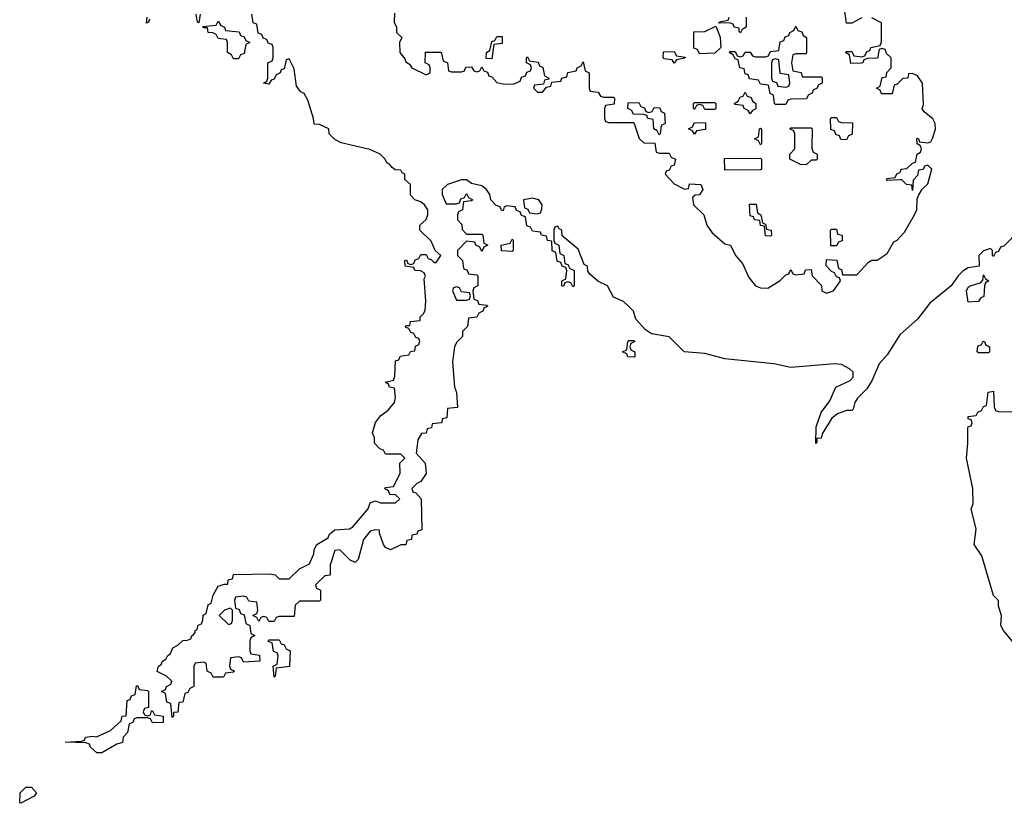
# Model space of a CAD drawing. Header units: inches. Extents: x 2718490 to 2828976, y 856982 to 957410.
# Tile 8 of 63: x 2736526 to 2740413, y 902689 to 905780. Entities that reach past the tile are written whole.
import ezdxf

# ---------------------------------------------------------------- set-up
doc = ezdxf.new("R2010")
doc.units = ezdxf.units.IN
doc.header["$MEASUREMENT"] = 0
doc.layers.add('C7930', color=7, linetype='Continuous')
doc.layers.add('C7940', color=7, linetype='Continuous')

msp = doc.modelspace()

# ---------------------------------------------------------------- linework, layer by layer
at = {"layer": 'C7930', "color": 6}
for points in [[(2737038, 905782), (2737034, 905770), (2737026, 905766), (2737028.7, 905790)], [(2740000, 904536.4), (2739950, 904458.4), (2739918, 904422), (2739890, 904355.3), (2739870, 904324), (2739832.8, 904287.2), (2739822, 904270), (2739816, 904244), (2739810, 904238), (2739790, 904238), (2739754.6, 904225.4), (2739732.1, 904207.9), (2739694, 904146), (2739690, 904129), (2739672, 904128), (2739672, 904112), (2739668, 904108), (2739670, 904174), (2739689.6, 904230), (2739723.3, 904276.7), (2739748, 904330), (2739803.7, 904356.3), (2739815.3, 904370), (2739815.3, 904390), (2739802, 904402), (2739770, 904419.7), (2739742.8, 904422.8), (2739570, 904407.3), (2739502.2, 904422.2), (2739310, 904442.3), (2739230, 904462.6), (2739148.7, 904470), (2739090, 904529.2), (2739020.4, 904540.4), (2738996.4, 904556.4), (2738958, 904598), (2738948.7, 904630), (2738930, 904648.7), (2738910, 904668), (2738870, 904686), (2738846, 904730), (2738808.4, 904748.4), (2738776.4, 904776.4), (2738768, 904788), (2738767.3, 904807.3), (2738754.6, 904814.6), (2738730, 904875.3), (2738667.3, 904927.3), (2738666, 904950), (2738655.3, 904955.3), (2738650, 904966), (2738638, 904962), (2738634, 904950), (2738634, 904910), (2738638, 904898), (2738654, 904890), (2738658, 904858), (2738674, 904850), (2738678, 904818), (2738690, 904814), (2738698, 904798), (2738714, 904790), (2738714, 904730), (2738710, 904726), (2738702, 904742), (2738690, 904746), (2738678, 904742), (2738672.7, 904727.3), (2738666, 904730), (2738666, 904750), (2738682, 904758), (2738686, 904790), (2738682, 904802), (2738667.3, 904807.3), (2738662, 904822), (2738647.3, 904827.3), (2738642, 904862), (2738628.4, 904868.4), (2738626, 904906), (2738608.9, 904908.9), (2738606, 904926), (2738586, 904930), (2738582, 904942), (2738550, 904946), (2738542, 904962), (2738527.3, 904967.3), (2738522, 905002), (2738507.3, 905007.3), (2738502, 905022), (2738487.3, 905027.3), (2738482, 905042), (2738450, 905046), (2738438, 905042), (2738434, 905026), (2738427.3, 905027.3), (2738422, 905042), (2738407.3, 905047.3), (2738386, 905070), (2738382, 905090), (2738368.7, 905110), (2738350, 905124), (2738310, 905134), (2738290, 905148), (2738270, 905148), (2738214, 905130), (2738194, 905110), (2738194, 905090), (2738210, 905054), (2738250, 905054), (2738262, 905058), (2738267.3, 905072.7), (2738282, 905078), (2738290, 905094), (2738298, 905078), (2738314, 905070), (2738310, 905066), (2738278, 905062), (2738274, 905030), (2738258, 905022), (2738254, 905010), (2738254, 904990), (2738271.6, 904971.6), (2738272.7, 904952.7), (2738290, 904934), (2738350, 904934), (2738354, 904930), (2738358, 904898), (2738374, 904890), (2738358, 904882), (2738350, 904866), (2738342, 904882), (2738326, 904890), (2738322, 904902), (2738290, 904906), (2738254, 904870), (2738254, 904850), (2738274, 904830), (2738278, 904798), (2738292, 904792), (2738298, 904778), (2738330, 904774), (2738334, 904770), (2738334, 904730), (2738318, 904722), (2738314, 904710), (2738318, 904678), (2738332.7, 904672.7), (2738338, 904658), (2738370, 904654), (2738374, 904650), (2738358, 904642), (2738354, 904630), (2738338, 904622), (2738330, 904606), (2738298, 904602), (2738294, 904570), (2738274, 904550), (2738274, 904530), (2738250, 904506), (2738242, 904490), (2738234, 904430), (2738242.8, 904330), (2738250.7, 904309.3), (2738254, 904250), (2738214, 904246), (2738212, 904210), (2738194, 904206), (2738192, 904190), (2738154, 904186), (2738152, 904170), (2738134, 904166), (2738130, 904148.7), (2738112, 904148), (2738098, 904122), (2738091.3, 904070), (2738126, 904030), (2738130.7, 903990), (2738110, 903958), (2738094, 903950), (2738074, 903930), (2738078, 903918), (2738090, 903914), (2738111, 903890), (2738112.7, 903767.3), (2738098, 903762), (2738094, 903750), (2738074, 903746), (2738072, 903730), (2738054, 903726), (2738050, 903708), (2738030, 903708), (2737990, 903688.7), (2737970, 903698), (2737962, 903710), (2737946, 903754), (2737946, 903766), (2737930, 903768), (2737910, 903762), (2737882.8, 903730), (2737862, 903650), (2737850, 903638), (2737830, 903648), (2737790, 903688), (2737770, 903686), (2737751, 903630), (2737751.6, 903588.4), (2737730, 903586), (2737694, 903550), (2737698, 903538), (2737714, 903530), (2737714, 903490), (2737710, 903486), (2737630, 903486), (2737614, 903470), (2737610, 903426), (2737550, 903426), (2737538, 903422), (2737530, 903406), (2737510, 903406), (2737502, 903422), (2737490, 903426), (2737478, 903422), (2737470, 903406), (2737462, 903422), (2737446, 903430), (2737462, 903438), (2737466, 903450), (2737462, 903482), (2737430, 903486), (2737422, 903502), (2737410, 903506), (2737378, 903502), (2737374, 903490), (2737378, 903458), (2737392.7, 903452.7), (2737398, 903438), (2737412.7, 903432.7), (2737418, 903398), (2737434, 903390), (2737438, 903358), (2737454, 903350), (2737438, 903342), (2737434, 903330), (2737434, 903290), (2737438, 903278), (2737472.7, 903272.7), (2737474, 903250), (2737410, 903246), (2737402, 903262), (2737390, 903266), (2737358, 903262), (2737354, 903230), (2737358, 903218), (2737374, 903210), (2737370, 903206), (2737338, 903202), (2737330, 903186), (2737290, 903186), (2737282, 903202), (2737266, 903210), (2737262, 903242), (2737250, 903246), (2737218, 903242), (2737214, 903230), (2737214, 903150), (2737198, 903142), (2737190, 903126), (2737178, 903122), (2737170, 903088), (2737154, 903086), (2737150, 903048.7), (2737132.7, 903047.3), (2737132.7, 903032.7), (2737127.3, 903027.3), (2737122, 903082), (2737107.3, 903087.3), (2737102, 903122), (2737086, 903130), (2737102, 903138), (2737106, 903150), (2737122, 903158), (2737126, 903170), (2737106, 903190), (2737068.7, 903208.7), (2737074, 903230), (2737084.2, 903235.8), (2737089.7, 903250), (2737103, 903257), (2737110, 903270.7), (2737120.9, 903279.1), (2737130, 903302), (2737150, 903312), (2737170, 903331), (2737188.4, 903331.6), (2737202, 903338), (2737206, 903350), (2737209.3, 903350.7), (2737218, 903362), (2737218, 903370), (2737226.3, 903373.7), (2737230, 903391), (2737243.1, 903396.9), (2737249.5, 903410.5), (2737250, 903431), (2737262, 903438), (2737270, 903471), (2737282, 903478), (2737289.6, 903510), (2737310, 903544.7), (2737332.7, 903552.7), (2737347.3, 903552.7), (2737348.7, 903570), (2737366, 903574), (2737370, 903591), (2737514.4, 903594.4), (2737534, 903590), (2737550, 903574), (2737590, 903574), (2737630, 903614), (2737670, 903634), (2737687.3, 903672.7), (2737688, 903690), (2737699, 903710), (2737743.7, 903736.3), (2737749.5, 903750), (2737770, 903767.3), (2737827.9, 903772.1), (2737841.2, 903778.8), (2737902, 903850), (2737910, 903874), (2737930, 903882), (2737950, 903874), (2738010, 903874), (2738026, 903890), (2738010, 903906), (2737987.3, 903907.3), (2737982, 903922), (2737966, 903930), (2737970, 903934), (2738002, 903938), (2738028, 903990), (2738026, 904030), (2738046, 904050), (2738030, 904066), (2737970, 904066), (2737962, 904082), (2737947.3, 904087.3), (2737926, 904110), (2737926, 904130), (2737918, 904150), (2737930, 904190.5), (2737950, 904217.1), (2737979.8, 904240.2), (2738005.2, 904270), (2738009, 904290), (2738006, 904326), (2737986, 904330), (2737982, 904342), (2737968, 904350), (2738002, 904358), (2738007.3, 904372.7), (2738010, 904434), (2738022, 904438), (2738027.3, 904452.7), (2738062, 904458), (2738068.4, 904471.6), (2738086, 904474), (2738088.4, 904491.6), (2738102, 904498), (2738106, 904510), (2738102, 904522), (2738090, 904526), (2738082, 904542), (2738070, 904546), (2738062, 904562), (2738050, 904566), (2738049.1, 904569.1), (2738050, 904572), (2738054, 904574), (2738066, 904574), (2738068, 904590), (2738107.3, 904592.7), (2738107.3, 904607.3), (2738120.4, 904619.6), (2738126.3, 904633.7), (2738129.6, 904670.4), (2738122.7, 904757.3), (2738128, 904768), (2738122, 904782), (2738108.7, 904788.7), (2738086, 904790), (2738082, 904802), (2738047.3, 904807.3), (2738046, 904830), (2738052.7, 904832.7), (2738058, 904818), (2738070, 904814), (2738082, 904818), (2738087.3, 904832.7), (2738102, 904838), (2738110, 904854), (2738130, 904854), (2738138, 904838), (2738150, 904834), (2738162, 904822), (2738170, 904822), (2738188, 904850), (2738166, 904870), (2738150, 904906), (2738106, 904950), (2738106, 904970), (2738130, 904992), (2738137.2, 905010), (2738137.2, 905030), (2738124, 905050), (2738110, 905061.2), (2738086, 905070), (2738068.4, 905088.4), (2738068, 905130), (2738046, 905150), (2738046, 905170), (2738035.3, 905175.3), (2738030, 905186), (2738008, 905188), (2737996.4, 905196.4), (2737986, 905210), (2737975.3, 905215.3), (2737968.7, 905230), (2737948.7, 905250), (2737907.7, 905267.7), (2737794.6, 905294.6), (2737770, 905308), (2737748, 905330), (2737746, 905350), (2737710, 905366), (2737688, 905368), (2737686, 905390), (2737663.1, 905463.1), (2737648.4, 905488.4), (2737635.3, 905495.3), (2737618, 905518), (2737610, 905586), (2737590, 905626), (2737578, 905622), (2737570, 905586), (2737558, 905582), (2737554, 905570), (2737538, 905562), (2737530, 905546), (2737518, 905542), (2737510, 905526), (2737488, 905530), (2737502, 905538), (2737506, 905550), (2737506, 905610), (2737522, 905618), (2737526, 905630), (2737526, 905670), (2737522, 905682), (2737507.3, 905687.3), (2737502, 905702), (2737487.3, 905707.3), (2737482, 905722), (2737467.3, 905727.3), (2737462, 905762), (2737447.3, 905767.3), (2737442, 905802)], [(2737238, 905802), (2737232.7, 905767.3), (2737228, 905770), (2737222, 905802)], [(2738006, 905806), (2738004.7, 905770), (2738014, 905750), (2738014, 905730), (2738034, 905710), (2738024.7, 905690), (2738026, 905650), (2738046, 905626), (2738050, 905614), (2738064.7, 905604.7), (2738074, 905590), (2738130, 905562), (2738146, 905570), (2738146, 905590), (2738142, 905602), (2738126, 905610), (2738128.4, 905651.6), (2738190, 905652), (2738198, 905618), (2738214, 905610), (2738218, 905578), (2738230, 905574), (2738270, 905574), (2738282, 905578), (2738287.3, 905592.7), (2738310, 905594), (2738318, 905578), (2738330, 905574), (2738342, 905578), (2738350, 905594), (2738358, 905578), (2738372.7, 905572.7), (2738378, 905558), (2738390, 905554), (2738410, 905532), (2738433.6, 905526.4), (2738474, 905526), (2738502, 905538), (2738507.3, 905552.7), (2738522, 905558), (2738527.3, 905572.7), (2738542, 905578), (2738546, 905590), (2738542, 905602), (2738526, 905610), (2738526, 905630), (2738530, 905634), (2738538, 905618), (2738572, 905612), (2738578, 905598), (2738591.6, 905591.6), (2738598, 905558), (2738614, 905550), (2738614, 905546), (2738598, 905542), (2738594, 905526), (2738558, 905522), (2738554, 905510), (2738570, 905494), (2738590, 905494), (2738606, 905514), (2738622, 905518), (2738626, 905534), (2738662, 905538), (2738666, 905550), (2738686, 905554), (2738690, 905572), (2738722, 905578), (2738726, 905590), (2738742, 905598), (2738750, 905614), (2738758, 905578), (2738774, 905570), (2738774, 905510), (2738778, 905498), (2738810, 905494), (2738818, 905478), (2738830, 905474), (2738870, 905474), (2738874, 905470), (2738872.7, 905447.3), (2738838, 905442), (2738834, 905430), (2738834, 905390), (2738838, 905378), (2738850, 905374), (2738950, 905374), (2738971.3, 905311.3), (2738990, 905294), (2739032.7, 905292.7), (2739038, 905258), (2739050, 905254), (2739090, 905254), (2739098, 905238), (2739114, 905230), (2739110, 905206), (2739098, 905202), (2739090, 905186), (2739078, 905182), (2739074, 905170), (2739110, 905132), (2739150, 905112), (2739166, 905114), (2739170, 905132), (2739214, 905130), (2739222, 905110), (2739210, 905088.7), (2739192, 905088), (2739182, 905078), (2739186, 905050), (2739226.8, 905010), (2739238, 904970), (2739258.7, 904938.7), (2739310, 904896), (2739331.1, 904891.1), (2739352, 904850), (2739378.5, 904818.5), (2739403.6, 904763.6), (2739430, 904730.5), (2739450, 904721.6), (2739478.9, 904721.1), (2739528.4, 904751.6), (2739550, 904774), (2739562, 904778), (2739570, 904794), (2739578, 904778), (2739590, 904774), (2739622, 904778), (2739627.3, 904792.7), (2739650, 904794), (2739654, 904770), (2739691.3, 904731.3), (2739692, 904710), (2739710, 904701), (2739738, 904710), (2739766, 904750), (2739762, 904762), (2739750, 904766), (2739742, 904782), (2739730, 904786), (2739709, 904809), (2739710, 904834), (2739751.1, 904831.1), (2739758, 904798), (2739770, 904794), (2739774, 904774), (2739830, 904774), (2739876.4, 904823.6), (2739889.1, 904830.9), (2739910, 904831), (2739950, 904858), (2739976.5, 904903.5), (2739990, 904910.6), (2740000, 904921.5)], [(2739394, 905790), (2739394, 905750), (2739378, 905742), (2739371.6, 905728.4), (2739366, 905734), (2739366, 905746), (2739346, 905750), (2739342, 905762), (2739327.3, 905767.3), (2739286, 905766), (2739288.4, 905771.6), (2739322, 905778), (2739326, 905790)], [(2739850, 905788), (2739810, 905766), (2739790, 905766), (2739782, 905822)], [(2740000, 905536), (2739990, 905526), (2739978, 905522), (2739970, 905488), (2739927.3, 905487.3), (2739922, 905502), (2739908, 905510), (2739922, 905518), (2739930, 905552), (2739946, 905554), (2739948.4, 905571.6), (2739966, 905590), (2739966, 905630), (2739947.3, 905647.3), (2739942, 905662), (2739930, 905666), (2739918, 905662), (2739911.6, 905628.4), (2739872.7, 905627.3), (2739858, 905622), (2739854, 905610), (2739848.7, 905608.7), (2739807.3, 905607.3), (2739802, 905642), (2739786, 905650), (2739790, 905654), (2739810, 905654), (2739818, 905638), (2739850, 905634), (2739862, 905638), (2739870, 905654), (2739882, 905658), (2739886, 905670), (2739922, 905678), (2739927.3, 905692.7), (2739928, 905768), (2739890, 905788)], [(2740000, 905147.7), (2739950, 905146), (2739946, 905150), (2739950, 905154), (2739982, 905158), (2739988, 905172), (2740000, 905177.1)]]:
    msp.add_lwpolyline(points, dxfattribs=at)
for points in [[(2737370, 905626), (2737362, 905642), (2737346, 905650), (2737346, 905690), (2737342, 905702), (2737310, 905706), (2737302, 905722), (2737288.4, 905728.4), (2737270, 905729), (2737267.3, 905747.3), (2737252.7, 905747.3), (2737247.3, 905752.7), (2737302, 905758), (2737310, 905774), (2737318, 905758), (2737334, 905750), (2737338, 905738), (2737392.7, 905732.7), (2737398, 905718), (2737412.7, 905712.7), (2737418, 905698), (2737434, 905690), (2737418, 905682), (2737412.7, 905647.3), (2737398, 905642), (2737390, 905626)], [(2739210, 905646), (2739202, 905662), (2739187.3, 905667.3), (2739187.3, 905732.7), (2739230, 905734), (2739274, 905754), (2739291.1, 905711.1), (2739294, 905670), (2739270, 905648)], [(2739614, 905554), (2739690, 905554), (2739694, 905550), (2739694, 905530), (2739678, 905522), (2739674, 905510), (2739658, 905502), (2739654, 905490), (2739638, 905482), (2739631.6, 905468.4), (2739570, 905466), (2739558, 905462), (2739550, 905446), (2739510, 905446), (2739506, 905450), (2739502, 905482), (2739488.4, 905488.4), (2739482, 905522), (2739450, 905526), (2739442, 905542), (2739407.3, 905547.3), (2739402, 905562), (2739390, 905566), (2739386, 905586), (2739368, 905590), (2739362, 905622), (2739350, 905626), (2739342, 905642), (2739326, 905650), (2739330, 905654), (2739350, 905654), (2739358, 905638), (2739370, 905634), (2739382, 905638), (2739390, 905652), (2739410, 905652), (2739418, 905638), (2739430, 905634), (2739470, 905634), (2739482, 905638), (2739490, 905654), (2739522, 905658), (2739527.3, 905692.7), (2739542, 905698), (2739547.3, 905712.7), (2739562, 905718), (2739566, 905730), (2739582, 905738), (2739590, 905754), (2739598, 905738), (2739612.7, 905732.7), (2739618, 905718), (2739632, 905710), (2739631.6, 905651.6), (2739630, 905646), (2739590, 905646), (2739578, 905642), (2739572, 905610), (2739578, 905578), (2739610, 905572)], [(2738390, 905626), (2738367.3, 905627.3), (2738368, 905650), (2738382, 905658), (2738390, 905694), (2738402, 905698), (2738410, 905714), (2738430, 905714), (2738430, 905686), (2738398, 905682)], [(2739110, 905608), (2739102, 905622), (2739070, 905626), (2739066, 905630), (2739067.3, 905652.7), (2739110, 905654), (2739118, 905638), (2739152.7, 905632.7), (2739151.6, 905628.4), (2739118, 905622)], [(2739510, 905626), (2739498, 905622), (2739494, 905610), (2739494, 905550), (2739498, 905538), (2739512.7, 905532.7), (2739518, 905518), (2739550, 905514), (2739562, 905518), (2739566, 905530), (2739562, 905562), (2739527.3, 905567.3), (2739522, 905622)], [(2739410, 905408), (2739402, 905422), (2739386, 905430), (2739382, 905442), (2739350, 905446), (2739346, 905450), (2739362, 905458), (2739370, 905474), (2739382, 905478), (2739390, 905494), (2739398, 905478), (2739412.7, 905472.7), (2739418, 905458), (2739432, 905450), (2739431.6, 905428.4), (2739418, 905422)], [(2739010, 905414), (2739022, 905418), (2739030, 905434), (2739052.7, 905432.7), (2739058, 905418), (2739071.6, 905411.6), (2739074, 905370), (2739058, 905362), (2739054, 905330), (2739050, 905326), (2739042, 905342), (2739028.9, 905348.9), (2739026, 905386), (2739006, 905390), (2739002, 905402), (2738990, 905406), (2738947.3, 905407.3), (2738942, 905422), (2738926, 905430), (2738927.3, 905452.7), (2738970, 905454), (2738978, 905438), (2738992.7, 905432.7), (2738998, 905418)], [(2739230, 905426), (2739222, 905442), (2739210, 905446), (2739198, 905442), (2739190, 905426), (2739186, 905430), (2739186, 905450), (2739190, 905454), (2739270, 905454), (2739274, 905450), (2739274, 905430), (2739270, 905426)], [(2739190, 905328.7), (2739182, 905342), (2739166, 905350), (2739182, 905358), (2739190, 905374), (2739232.7, 905372.7), (2739232.7, 905347.3), (2739198, 905342)], [(2739790, 905306), (2739767.3, 905307.3), (2739762, 905322), (2739747.3, 905327.3), (2739742, 905342), (2739727.3, 905347.3), (2739726, 905390), (2739730, 905394), (2739750, 905394), (2739758, 905378), (2739770, 905374), (2739812.7, 905372.7), (2739811.6, 905328.4), (2739798, 905322)], [(2739450, 905286), (2739442, 905302), (2739426, 905310), (2739442, 905318), (2739446, 905350), (2739450, 905352), (2739454, 905350), (2739454, 905290)], [(2739630, 905208), (2739608.4, 905208.4), (2739566, 905230), (2739566, 905250), (2739586, 905270), (2739586, 905330), (2739582, 905342), (2739566, 905350), (2739570, 905354), (2739650, 905354), (2739654, 905350), (2739652.7, 905272.7), (2739658, 905258), (2739674, 905250), (2739674, 905230), (2739670, 905226), (2739650, 905226)], [(2739310, 905186), (2739308, 905232), (2739450, 905234), (2739454, 905230), (2739454, 905190), (2739450, 905188)], [(2738550, 905075.3), (2738514, 905070), (2738518, 905038), (2738532, 905032), (2738538, 905018), (2738570, 905014), (2738582, 905018), (2738587.3, 905032.7), (2738588, 905050), (2738575.3, 905070)], [(2739490, 904926), (2739470, 904928), (2739466, 904966), (2739450, 904968), (2739447.3, 904987.3), (2739426, 904990), (2739422, 905002), (2739410, 905006), (2739407.3, 905052.7), (2739432.7, 905052.7), (2739438, 905018), (2739452, 905010), (2739458, 904978), (2739470, 904974), (2739474, 904954), (2739492, 904950), (2739494, 904930)], [(2739750, 904888), (2739728.4, 904888.4), (2739726, 904950), (2739730, 904954), (2739750, 904954), (2739754, 904934), (2739772, 904930), (2739772.7, 904907.3), (2739758, 904902)], [(2738470, 904866), (2738428, 904868), (2738426, 904890), (2738462, 904898), (2738470, 904914), (2738474, 904910), (2738474, 904870)], [(2738250, 904726), (2738238, 904722), (2738234, 904710), (2738250, 904674), (2738290, 904674), (2738302, 904678), (2738306, 904690), (2738302, 904702), (2738270, 904706), (2738262, 904722)], [(2738950, 904449), (2738926, 904450), (2738922, 904462), (2738906, 904470), (2738922, 904478), (2738926, 904510), (2738930, 904514), (2738950, 904514), (2738954, 904510), (2738938, 904502), (2738934, 904490), (2738938, 904478), (2738954, 904470), (2738954, 904450)], [(2737358, 903458), (2737334, 903450), (2737314, 903430), (2737350, 903394), (2737362, 903398), (2737366, 903410), (2737366, 903450)], [(2737530, 903186), (2737526, 903230), (2737542, 903238), (2737546, 903270), (2737542, 903282), (2737527.3, 903287.3), (2737522, 903322), (2737507.3, 903327.3), (2737510, 903334), (2737550, 903334), (2737558, 903318), (2737570, 903314), (2737578, 903298), (2737594, 903290), (2737591.6, 903228.4), (2737538, 903222), (2737534, 903190)], [(2737030, 903034), (2737042, 903038), (2737046, 903054), (2737050, 903054), (2737058, 903038), (2737092.7, 903032.7), (2737092.7, 903007.3), (2737050, 903006), (2737042, 903022), (2737030, 903026), (2736990, 903026), (2736978, 903022), (2736972, 903008), (2736958, 903002), (2736951.6, 902968.4), (2736934, 902950), (2736931.3, 902928.7), (2736910, 902922), (2736850, 902888), (2736830, 902888), (2736806, 902910), (2736802, 902922), (2736787.3, 902927.3), (2736706, 902930), (2736770, 902934), (2736782, 902938), (2736786, 902950), (2736814, 902954), (2736829, 902951), (2736884.5, 902975.5), (2736926.3, 903013.7), (2736930, 903032), (2736946, 903034), (2736950, 903094), (2736962, 903098), (2736967.3, 903112.7), (2736982, 903118), (2736987.3, 903152.7), (2736992.7, 903152.7), (2736998, 903138), (2737030, 903134), (2737034, 903130), (2737034, 903066), (2737018, 903062), (2737014, 903050), (2737018, 903038)], [(2736530, 902688.7), (2736526, 902690), (2736528, 902730), (2736550, 902752), (2736572.7, 902752.7), (2736592, 902730), (2736583.6, 902716.4)]]:
    msp.add_lwpolyline(points, close=True, dxfattribs=at)
at = {"layer": 'C7940', "color": 6}
for points in [[(2740000, 905177.1), (2740002, 905178), (2740006, 905190), (2740027.3, 905192.7), (2740050, 905214), (2740062, 905218), (2740068, 905250), (2740082, 905258), (2740086, 905270), (2740082, 905282), (2740068, 905290), (2740067.3, 905312.7), (2740074, 905310), (2740078, 905298), (2740110, 905294), (2740122, 905298), (2740130, 905314), (2740141.2, 905350), (2740139.3, 905370), (2740130, 905388.7), (2740096.4, 905416.4), (2740088.7, 905428.7), (2740094, 905446), (2740089.2, 905530), (2740070, 905558), (2740050, 905568), (2740034, 905566), (2740032, 905550), (2740012, 905548), (2740000, 905536)], [(2740000, 904921.5), (2740018.4, 904941.6), (2740058.4, 905010), (2740066.6, 905030), (2740068.4, 905071.6), (2740073.2, 905086.8), (2740088.9, 905111.1), (2740110, 905132), (2740126, 905190), (2740110, 905206), (2740098, 905202), (2740091.6, 905188.4), (2740074, 905186), (2740070, 905166), (2740052.7, 905147.3), (2740050, 905106), (2740047.3, 905127.3), (2740026, 905130), (2740008, 905148), (2740000, 905147.7)], [(2740471.3, 904948.7), (2740410, 904886), (2740398, 904882), (2740390, 904866), (2740378, 904862), (2740370, 904846), (2740366, 904850), (2740366, 904870), (2740358, 904878), (2740330, 904868), (2740312, 904850), (2740312.7, 904807.3), (2740270, 904800.9), (2740250, 904789.5), (2740230.5, 904770), (2740203, 904730), (2740118.4, 904661.6), (2740070, 904598.9), (2740001.4, 904538.6), (2740000, 904536.4)], [(2740445.6, 903325.6), (2740409.2, 903370), (2740399, 903390), (2740401.2, 903430), (2740390, 903466), (2740389.3, 903489.3), (2740370, 903508.7), (2740324.4, 903664.4), (2740294, 903710), (2740301.2, 903770), (2740281.2, 903850), (2740289.3, 903870.7), (2740288, 903930), (2740262.7, 904050), (2740269, 904110), (2740269, 904169), (2740270, 904174), (2740282, 904178), (2740286, 904190), (2740282, 904202), (2740270, 904206), (2740270, 904214), (2740302, 904218), (2740308, 904232), (2740322, 904238), (2740330, 904254), (2740342, 904258), (2740349.1, 904310.9), (2740370, 904314), (2740372.7, 904252.7), (2740378, 904238), (2740390, 904234), (2740491.6, 904231.6)]]:
    msp.add_lwpolyline(points, dxfattribs=at)
for points in [[(2740270, 904666), (2740262.7, 904710), (2740270, 904724.7), (2740278, 904730), (2740318, 904742), (2740327.3, 904752.7), (2740330, 904774), (2740338, 904758), (2740352, 904750), (2740338, 904742), (2740334, 904730), (2740331.6, 904688.4), (2740318, 904682), (2740310, 904668)], [(2740310, 904466), (2740306, 904470), (2740308.4, 904491.6), (2740322, 904498), (2740328.4, 904511.6), (2740334, 904510), (2740338, 904498), (2740354, 904490), (2740354, 904470), (2740350, 904466)]]:
    msp.add_lwpolyline(points, close=True, dxfattribs=at)

doc.saveas('drawing.dxf')
